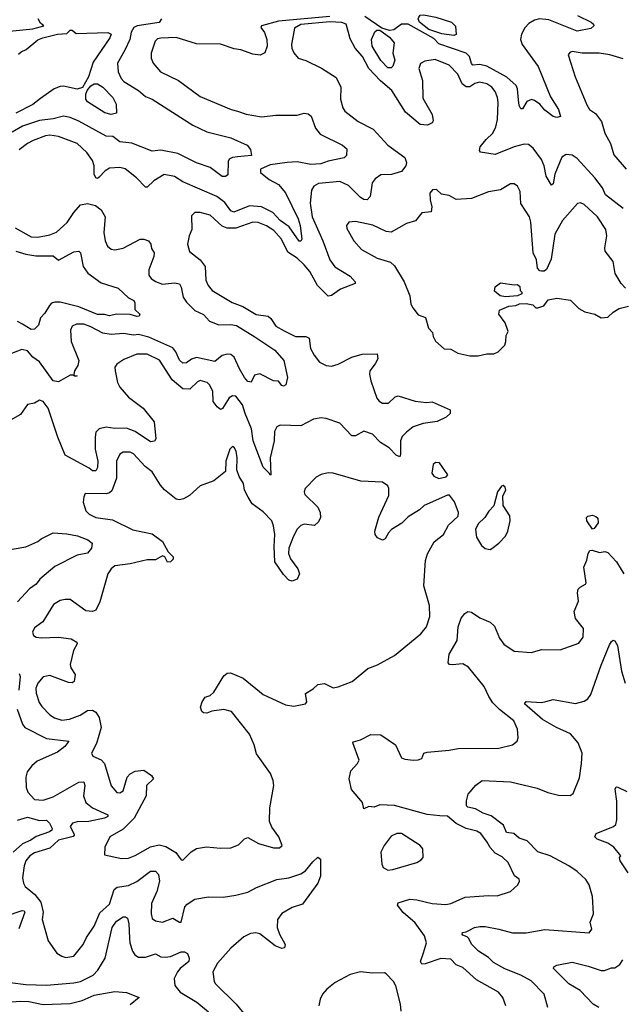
# Model space of a CAD drawing. Extents: x 1468344 to 1613994, y 525695 to 643861.
# Tile 227 of 256: x 1547608 to 1551139, y 592915 to 598680. Entities that reach past the tile are written whole.
import ezdxf

# ---------------------------------------------------------------- set-up
doc = ezdxf.new("R2010")
doc.units = 0

msp = doc.modelspace()

# ---------------------------------------------------------------- linework, layer by layer
at = {"layer": '0CON10XD'}
for points in [[(1550877.5, 598705), (1550956, 598665), (1550970, 598655), (1550972, 598645), (1550955, 598629.4), (1550875, 598612.9), (1550709.6, 598679.6), (1550654.7, 598685.3), (1550625, 598678.4), (1550592.4, 598657.6), (1550568.3, 598631.7), (1550547.7, 598595), (1550543.6, 598565), (1550551.8, 598535), (1550645.8, 598405.8), (1550719.3, 598229.3), (1550766, 598155), (1550777, 598113), (1550755, 598107.5), (1550735, 598114.2), (1550685, 598150.9), (1550655.6, 598185), (1550625, 598207.5), (1550606.4, 598213.6), (1550578.8, 598201.2), (1550555, 598157.5), (1550545, 598158.8), (1550535, 598177.5), (1550530.3, 598210.3), (1550524.7, 598274.7), (1550516.9, 598295), (1550463.1, 598343.1), (1550345, 598408.3), (1550305, 598417.5), (1550264.2, 598414.2), (1550255, 598424.2), (1550244.2, 598465), (1550225, 598483.3), (1550065, 598538.9), (1550035, 598569.4), (1549885.3, 598654.7), (1549845, 598653.8), (1549799.8, 598620.2), (1549775, 598616.7), (1549730.2, 598630.2), (1549629.7, 598699.7)], [(1550152.2, 598587.8), (1550082, 598598), (1550005, 598623.1), (1549950, 598665), (1549943, 598685), (1549946.2, 598695), (1549955, 598707.5), (1549975, 598708.9), (1550047.5, 598695), (1550137.5, 598665), (1550161.7, 598641.7), (1550165, 598594), (1550152.2, 598587.8)], [(1547528.7, 598611.3), (1547685, 598627.5), (1547750, 598645), (1547730, 598660), (1547717.5, 598685)], [(1550411.1, 598195), (1550407.9, 598225), (1550395, 598259.2), (1550375, 598284.4), (1550345, 598305.4), (1550302.5, 598315), (1550275, 598306.8), (1550245, 598286.6), (1550225, 598288), (1550201.1, 598305), (1550175, 598362.2), (1550125, 598414.5), (1550042.7, 598447.3), (1549983, 598437), (1549957, 598423), (1549946.9, 598395), (1549969.3, 598325), (1549970.3, 598220.3), (1550024.2, 598125), (1550031.7, 598088.3), (1550025, 598076.7), (1549996.8, 598063.2), (1549955, 598066.4), (1549869, 598139), (1549788, 598265), (1549722.2, 598322.2), (1549654.2, 598395), (1549617.1, 598465), (1549573.8, 598513.8), (1549545, 598568.8), (1549534.6, 598604.6), (1549521.9, 598655), (1549495, 598664.7), (1549425, 598667.7), (1549255, 598651.3), (1549218.9, 598631.1), (1549200.9, 598535), (1549203.1, 598513.1), (1549215, 598486.7), (1549240, 598455), (1549285, 598441.2), (1549377.2, 598397.2), (1549462.5, 598342.5), (1549490.6, 598285), (1549488, 598215), (1549501.9, 598165), (1549514.4, 598145), (1549592.5, 598085), (1549679.2, 598039.2), (1549765.7, 597945), (1549865, 597872.9), (1549874.6, 597845), (1549871.8, 597825), (1549845, 597791.5), (1549786.3, 597773.7), (1549725, 597772.1), (1549691.7, 597748.3), (1549673.3, 597725), (1549662.5, 597645), (1549645, 597625.6), (1549625, 597627.7), (1549605, 597638.8), (1549535, 597708.5), (1549485, 597733.5), (1549358.7, 597721.3), (1549332.5, 597705), (1549317.9, 597682.1), (1549310.8, 597605), (1549322.1, 597525), (1549385.2, 597385.2), (1549424.7, 597275), (1549455, 597232.3), (1549545, 597178.8), (1549573.8, 597145), (1549573.3, 597135), (1549487.3, 597102.7), (1549435, 597065.6), (1549415, 597061.9), (1549353.9, 597123.9), (1549308, 597205), (1549275, 597245.3), (1549235, 597284.1), (1549178.6, 597318.6), (1549141.7, 597395), (1549097.3, 597445), (1549054.1, 597474.1), (1549005, 597491.9), (1548975, 597494.7), (1548875, 597460), (1548825, 597459.2), (1548795, 597471.1), (1548725, 597536.2), (1548665, 597552.1), (1548635, 597550.6), (1548615, 597532.5), (1548617.7, 597452.3), (1548601.4, 597415), (1548591.9, 597365), (1548603.6, 597323.6), (1548665, 597274.4), (1548694.5, 597235), (1548700, 597155), (1548713, 597123), (1548735.4, 597095.4), (1548854.2, 597024.2), (1548915, 597000.8), (1548993.6, 596953.6), (1549065, 596943.6), (1549080.1, 596930.1), (1549108.5, 596885), (1549157.4, 596857.4), (1549225, 596825.5), (1549284.5, 596825.5), (1549305, 596815.8), (1549313.1, 596755), (1549334.4, 596715), (1549365, 596674.4), (1549405, 596654.6), (1549435, 596652.1), (1549475, 596662.3), (1549555, 596703.3), (1549615, 596721.5), (1549702.7, 596722.7), (1549706.9, 596695), (1549691.9, 596665), (1549660, 596625), (1549657.8, 596605), (1549665.7, 596565), (1549700.6, 596465), (1549715, 596445.8), (1549735, 596434.4), (1549770, 596435), (1549808.3, 596471.7), (1549825, 596477.1), (1549925, 596447.1), (1549991.2, 596438.8), (1550025, 596443.3), (1550130, 596395), (1550130, 596375), (1550107.9, 596352.1), (1550055, 596327.3), (1549973.3, 596315), (1549913.2, 596296.8), (1549875.4, 596264.6), (1549849.6, 596240.4), (1549839.6, 596215), (1549840, 596135), (1549835, 596120), (1549815, 596130), (1549773.2, 596173.2), (1549723.1, 596205), (1549675, 596253.6), (1549625, 596271.2), (1549575, 596243.1), (1549555, 596244.4), (1549485, 596316.8), (1549405, 596345.8), (1549375, 596348.3), (1549329.8, 596340.2), (1549255, 596302.7), (1549133.6, 596306.4), (1549114.7, 596295.3), (1549101.9, 596268.1), (1549099.3, 596215), (1549076.4, 596115), (1549080, 596015), (1549075, 596012.5), (1549072.5, 596022.5), (1549035, 596060), (1548975.8, 596215), (1548967, 596285), (1548929.8, 596375), (1548914, 596425), (1548875, 596475.6), (1548855, 596478.6), (1548835, 596465.6), (1548795.9, 596404.1), (1548785, 596397.8), (1548765, 596412.5), (1548742.6, 596445), (1548739.1, 596505), (1548721.3, 596541.3), (1548706.7, 596556.7), (1548665, 596567.8), (1548649.6, 596560.4), (1548605, 596516.6), (1548565, 596519.4), (1548501.6, 596571.6), (1548426.7, 596686.7), (1548355, 596721.2), (1548295, 596722.5), (1548218.6, 596691.4), (1548177, 596663), (1548165.8, 596645), (1548167.5, 596625), (1548181.5, 596555), (1548195, 596528.6), (1548245, 596470), (1548331.2, 596405), (1548396.9, 596325), (1548406.9, 596225), (1548397.4, 596212.6), (1548375, 596209.1), (1548285, 596268.1), (1548235, 596287.7), (1548165.8, 596285.8), (1548115, 596294.7), (1548075, 596285.3), (1548055.4, 596265), (1548050.8, 596235), (1548050, 596165), (1548065.3, 596094.7), (1548065, 596057.5), (1548055, 596038.6), (1548035, 596038.5), (1548014.8, 596054.8), (1547875, 596129.6), (1547831.1, 596235), (1547774.5, 596405), (1547745, 596444.2), (1547725, 596451.4), (1547695, 596434.3), (1547655, 596426), (1547612.4, 596367.6), (1547555.4, 596334.6)], [(1548440, 598685), (1548425, 598662.9), (1548296.4, 598643.6), (1548276.4, 598633.6), (1548261.9, 598608.1), (1548253.2, 598565), (1548225, 598501.9), (1548181.5, 598425), (1548185.4, 598375), (1548202.7, 598335), (1548219.2, 598319.2), (1548305, 598266.2), (1548345, 598230.4), (1548385, 598214.6), (1548623.1, 598063.1), (1548705, 598022.7), (1548845, 597989.2), (1548941.2, 597945), (1548960.8, 597920.8), (1548967.5, 597885), (1548885, 597876.7), (1548856.1, 597873.9), (1548836.3, 597863.7), (1548830.7, 597849.3), (1548827.7, 597772.3), (1548815, 597761.2), (1548795, 597761.4), (1548723.8, 597815), (1548645, 597842.5), (1548535.8, 597895.8), (1548435, 597915.7), (1548385, 597910), (1548265, 597956.6), (1548194.2, 597964.2), (1548155, 597995.5), (1548115, 597998.6), (1547955.4, 598085.4), (1547905, 598107.3), (1547865, 598114.7), (1547805, 598098.8), (1547725, 598090.9), (1547625, 598057.4), (1547565, 598020.8)], [(1549425, 598699.5), (1549125, 598670.8), (1549024.4, 598645), (1549021.8, 598635), (1549043.5, 598605), (1549056.8, 598565), (1549057.5, 598525), (1549044.3, 598485.7), (1549017.1, 598472.9), (1548975, 598479), (1548905, 598504.2), (1548865, 598509.5), (1548785, 598537.4), (1548645, 598539.3), (1548525, 598575.4), (1548435, 598572.1), (1548415, 598567.3), (1548401.5, 598555), (1548379.6, 598485), (1548379.2, 598455), (1548390.9, 598425), (1548434.4, 598374.4), (1548538, 598325), (1548665, 598231.2), (1548846.7, 598155), (1548885, 598144.3), (1548935, 598127.1), (1549025, 598110.5), (1549109.7, 598120.3), (1549235, 598121.5), (1549275, 598132.2), (1549298.3, 598128.3), (1549316.7, 598115), (1549342.2, 598045), (1549369.1, 598009.1), (1549499.2, 597945), (1549525.8, 597925), (1549522.5, 597885), (1549509.2, 597870.8), (1549415, 597852.2), (1549373.6, 597836.4), (1549315, 597832.8), (1549235, 597847.4), (1549175, 597843.1), (1549075, 597830.3), (1549020, 597805), (1549020, 597785), (1549070, 597745), (1549124.7, 597714.7), (1549165, 597665.5), (1549240.4, 597515), (1549251.4, 597475), (1549260.6, 597395), (1549256.6, 597383.4), (1549245, 597382.5), (1549187.3, 597467.3), (1549135.4, 597505), (1549091.2, 597551.2), (1549025, 597584.3), (1548955, 597589.6), (1548862.7, 597552.7), (1548845, 597560.8), (1548809.4, 597609.4), (1548764, 597644), (1548565, 597730.6), (1548515, 597762.5), (1548455, 597774.5), (1548393.9, 597736.1), (1548355, 597700), (1548345, 597699.5), (1548293.5, 597755), (1548226, 597806), (1548195, 597815.5), (1548135, 597810), (1548109.1, 597795), (1548075, 597758), (1548065, 597751.2), (1548055, 597753.3), (1548045.5, 597775.5), (1548044.6, 597825.4), (1548035, 597855.7), (1548002.6, 597902.6), (1547945, 597955.5), (1547835, 597996.8), (1547785, 598003.6), (1547759.8, 598000.2), (1547687.9, 597972.1), (1547654.5, 597955), (1547605, 597917.3)], [(1547601.5, 598478.5), (1547617.4, 598492.6), (1547646.4, 598505), (1547715, 598562.9), (1547743.3, 598575), (1547830, 598595), (1547885, 598599.7), (1547905, 598618.1), (1547915, 598618.6), (1547939.1, 598599.1), (1548124.3, 598604.3), (1548143.8, 598595), (1548136.9, 598575), (1548038.8, 598431.2), (1548012.3, 598345), (1547975.9, 598284.1), (1547945, 598274.2), (1547865, 598291.2), (1547845, 598290), (1547810, 598275), (1547730.9, 598219.1), (1547686.1, 598183.9), (1547585, 598132.3)], [(1549785, 598397.5), (1549765, 598398.8), (1549725, 598440.4), (1549672.7, 598525), (1549669.8, 598565), (1549690, 598610), (1549701.3, 598618.7), (1549718, 598618), (1549775, 598577.4), (1549801.9, 598545), (1549794.6, 598485), (1549805.8, 598444.2), (1549795, 598407.5), (1549785, 598397.5)], [(1551145, 598450.3), (1551065.3, 598475.3), (1551004.3, 598484.3), (1550903.6, 598483.6), (1550845, 598494.4), (1550830.9, 598489.1), (1550821.4, 598475), (1550862.5, 598345), (1550931.8, 598181.8), (1550947.9, 598155), (1550981.2, 598131.2), (1551018.2, 598085), (1551036.9, 598015), (1551070.3, 597955), (1551088.6, 597888.6), (1551161.5, 597805)], [(1548145, 598125.8), (1548108, 598135), (1548005, 598198.5), (1547995.8, 598215.8), (1547995.3, 598245), (1548003.8, 598266.2), (1548025, 598292.2), (1548045, 598304.4), (1548065, 598304.2), (1548095, 598285.6), (1548155, 598225.5), (1548173.8, 598186.2), (1548175, 598132.5), (1548145, 598125.8)], [(1551145, 597574.2), (1551040.9, 597655), (1551022.2, 597695), (1550977.6, 597755), (1550875, 597866.5), (1550845, 597887.5), (1550809.4, 597890.6), (1550785, 597874.3), (1550744.1, 597775), (1550735, 597720), (1550725, 597710.8), (1550694, 597764), (1550680.5, 597825), (1550665, 597862.5), (1550617.8, 597927.8), (1550589.1, 597949.1), (1550565, 597950.6), (1550505, 597936.1), (1550395, 597890.8), (1550308.8, 597905), (1550302.2, 597915), (1550306.5, 597935), (1550341, 597979), (1550381.2, 598015), (1550398, 598052), (1550407.5, 598095), (1550411.1, 598195)], [(1551158.3, 597108.3), (1551132.5, 597135), (1551096.5, 597195), (1551085, 597263.8), (1551039.2, 597325), (1551037.1, 597345), (1551049.2, 597415), (1551041.7, 597451.7), (1550994, 597525), (1550915, 597598.6), (1550895, 597607.5), (1550875.9, 597604.1), (1550788.8, 597505), (1550744.4, 597425), (1550721.7, 597278.3), (1550695, 597217.5), (1550681.7, 597208.3), (1550665, 597207.5), (1550655, 597210), (1550642.5, 597225), (1550636.4, 597273.6), (1550617.5, 597315), (1550603.8, 597495), (1550596.2, 597525), (1550544.2, 597604.2), (1550540.8, 597675), (1550525, 597706.2), (1550505, 597719.2), (1550485, 597719.2), (1550425.8, 597684.2), (1550355, 597672), (1550255, 597632.5), (1550165, 597628), (1550125, 597650), (1550079.3, 597659.3), (1550050, 597685), (1550027, 597683), (1550012, 597665), (1550012.5, 597625), (1550023.9, 597583.9), (1550020, 597555), (1549965, 597548.8), (1549927.3, 597502.7), (1549875, 597486.2), (1549785, 597436.2), (1549755, 597439.2), (1549678, 597478), (1549575, 597498.1), (1549537.5, 597495), (1549523.8, 597475), (1549525, 597457.5), (1549566, 597385), (1549612, 597335), (1549703.8, 597283.8), (1549780.3, 597260.3), (1549805, 597238), (1549861.4, 597145), (1549895, 597063.3), (1549900.5, 597015), (1549912.4, 596992.4), (1549942.7, 596952.7), (1549986.4, 596936.4), (1550004.1, 596874.1), (1550027.7, 596847.7)], [(1547581.5, 597461.5), (1547675, 597408.2), (1547715, 597406.2), (1547785, 597420.9), (1547825, 597436.2), (1547886.4, 597493.6), (1547925, 597551.9), (1547965, 597596.7), (1548005, 597604), (1548052.1, 597592.1), (1548086.4, 597566.4), (1548108.5, 597525), (1548102.3, 597435), (1548110, 597385), (1548123.1, 597355), (1548145, 597335.6), (1548165, 597333.3), (1548215, 597342.7), (1548315, 597395.5), (1548335, 597395.6), (1548363.8, 597385), (1548376.7, 597366.7), (1548381.3, 597341.3), (1548395.6, 597315), (1548394.3, 597294.3), (1548364.6, 597214.6), (1548365.5, 597185), (1548379.5, 597165), (1548405, 597147.2), (1548445, 597131.8), (1548515, 597139.3), (1548543.8, 597133.8), (1548554.7, 597114.7), (1548567.2, 597055), (1548585, 597026.4), (1548635, 596977.8), (1548685, 596954.6), (1548720.5, 596915), (1548775, 596894.2), (1548844.8, 596895.2), (1548878.8, 596888.8), (1548987.1, 596822.9), (1549104.2, 596745), (1549155.7, 596685), (1549178.1, 596585), (1549167.5, 596542.5), (1549155, 596534.2), (1549145, 596537.5), (1549125, 596563.8), (1549095, 596566.2), (1549015, 596606.7), (1548985, 596598), (1548965, 596557.5), (1548945, 596561.4), (1548925, 596584.4), (1548896.4, 596635), (1548865.6, 596705), (1548845, 596720.6), (1548825, 596722.2), (1548795, 596714.4), (1548750.9, 596679.1), (1548645, 596702.3), (1548615, 596692.1), (1548585, 596671.1), (1548565, 596668.9), (1548545, 596685.6), (1548524, 596735), (1548505, 596759.6), (1548365, 596821.5), (1548305, 596837.7), (1548275, 596833.3), (1548216.4, 596843.6), (1548145, 596836.7), (1548095.4, 596844.6), (1548025, 596882.5), (1547985, 596896.8), (1547942, 596898), (1547915.6, 596885), (1547906.9, 596863.1), (1547910.7, 596795), (1547954.4, 596685), (1547948.8, 596655), (1547929.4, 596625), (1547925.3, 596605.3), (1547927.7, 596597.7), (1547945.7, 596595), (1547935, 596590.9), (1547918.9, 596598.9), (1547905, 596597.8), (1547835, 596560.6), (1547804.8, 596565), (1547725, 596676.5), (1547685, 596704.5), (1547655, 596740.5), (1547621.1, 596748.9), (1547535, 596715.8)], [(1547585, 597324.8), (1547645, 597307.9), (1547702.8, 597297.2), (1547805, 597297.3), (1547835, 597273.1), (1547925, 597321.1), (1547955, 597324), (1547964.3, 597314.3), (1547980.9, 597235), (1548006.8, 597196.8), (1548085, 597140), (1548185, 597107.5), (1548245, 597051.2), (1548277.5, 597035), (1548283, 597023), (1548283.8, 596983.8), (1548312.9, 596955), (1548307.5, 596945), (1548295, 596942.7), (1548255, 596954.5), (1548175, 596955.6), (1548135, 596946.7), (1548104.7, 596954.7), (1548065, 596954.3), (1547955, 596998.6), (1547845, 597025.8), (1547815, 597026.7), (1547795, 597019.6), (1547782.7, 597007.3), (1547755, 596962.5), (1547729.4, 596935), (1547718.5, 596891.5), (1547695, 596868.9), (1547675, 596866.2), (1547625, 596897), (1547595, 596913.5)], [(1550455, 597056.7), (1550423.6, 597063.6), (1550390, 597090), (1550393.3, 597115), (1550425, 597140), (1550505, 597127.5), (1550525, 597130), (1550538.3, 597118.3), (1550540, 597095), (1550550, 597085), (1550550, 597075), (1550525, 597063.3), (1550455, 597056.7)], [(1550027.7, 596847.7), (1550031.2, 596825), (1550045, 596797.5), (1550095, 596753.3), (1550135, 596751.2), (1550175, 596726.7), (1550245, 596711.2), (1550295, 596711.2), (1550345, 596723.8), (1550386.1, 596723.9), (1550412.5, 596735), (1550450, 596775), (1550457.5, 596795), (1550458.3, 596831.7), (1550470, 596855), (1550453.3, 596905), (1550416.2, 596955), (1550420.5, 596979.5), (1550475, 597002), (1550515, 597006.7), (1550536.4, 597016.4), (1550575, 597017.5), (1550615, 597010), (1550633, 596993), (1550645, 596992.5), (1550680, 597005), (1550705, 597040), (1550755, 597048.8), (1550835, 597038.8), (1550885, 596990), (1550919.2, 596969.2), (1550977.5, 596955), (1551015, 596934.3), (1551055, 596938.8), (1551085, 596966.7), (1551121.7, 596988.3), (1551175, 597002.5)], [(1548565, 593758.8), (1548613.2, 593806.8), (1548643.6, 593826.4), (1548703.8, 593836.2), (1548785, 593828.5), (1548845, 593830), (1548891.1, 593848.9), (1548925, 593884), (1548945, 593890.8), (1549006.8, 593856.8), (1549095, 593831.9), (1549129.7, 593830.3), (1549146, 593845), (1549127.5, 593895), (1549085, 593951.2), (1549071.9, 593985), (1549073.3, 594065), (1549096.9, 594195), (1549092.9, 594225), (1549077, 594267), (1548995, 594380.8), (1548981.8, 594435), (1548955.8, 594495.8), (1548848.7, 594628.7), (1548805, 594640.8), (1548735, 594631.2), (1548705, 594618.8), (1548685, 594621.2), (1548675, 594630), (1548668.6, 594655), (1548676.9, 594685), (1548695, 594714), (1548725, 594723.8), (1548746.8, 594743.2), (1548805, 594838.8), (1548825, 594854), (1548844.1, 594855.9), (1548918, 594825), (1549035, 594729.2), (1549165, 594668.6), (1549215, 594660.8), (1549282.5, 594675), (1549290, 594685), (1549283.3, 594735), (1549328.7, 594761.3), (1549355, 594786.7), (1549395, 594793.3), (1549445, 594768.8), (1549475, 594773.8), (1549555.6, 594804.4), (1549648.8, 594881.2), (1549705, 594902.5), (1549805, 594957.5), (1549959.2, 595085), (1549991.4, 595125), (1550010.8, 595185), (1550009.1, 595249.1), (1549976.5, 595365), (1549985.7, 595514.3), (1549997.3, 595552.7), (1550037, 595623), (1550091.2, 595665), (1550120.6, 595719.4), (1550176.7, 595773.3), (1550178.8, 595795), (1550156.1, 595856.1), (1550126.2, 595896.2), (1550115, 595896.7), (1549977.5, 595835), (1549950.3, 595809.7), (1549885, 595768.2), (1549847.2, 595732.8), (1549787.5, 595695), (1549768.5, 595675), (1549750.3, 595639.7), (1549735, 595633.3), (1549705, 595645.6), (1549691.8, 595665), (1549688.8, 595685), (1549712.2, 595767.8), (1549771.5, 595895), (1549771.9, 595935), (1549765, 595950), (1549735, 595971.9), (1549607.6, 595977.6), (1549445, 596025.8), (1549415, 596027.5), (1549375, 596017.5), (1549345, 596002), (1549280.8, 595935), (1549274.5, 595915), (1549279.4, 595899.4), (1549355.8, 595825.8), (1549368.8, 595795), (1549370.4, 595765), (1549359.8, 595740.2), (1549335, 595718.9), (1549275, 595726.5), (1549255, 595718.9), (1549235, 595697.8), (1549212.5, 595655), (1549185.3, 595585), (1549183.2, 595555), (1549194.2, 595524.2), (1549237.8, 595465), (1549248.1, 595435), (1549235, 595404), (1549205, 595392), (1549185, 595398.8), (1549155, 595430.8), (1549103.3, 595505), (1549098.9, 595595), (1549103, 595665), (1549096, 595716), (1549085.3, 595745), (1549035, 595797.9), (1548970, 595845), (1548947.1, 595885), (1548925.9, 595925.9), (1548920, 595965), (1548893.8, 596005), (1548881.2, 596045), (1548882.5, 596115), (1548875.9, 596154.1), (1548866, 596175), (1548855, 596181.2), (1548840, 596165), (1548815.7, 596095), (1548813.3, 596035), (1548745, 595980), (1548665, 595951.2), (1548602.9, 595895), (1548568, 595875), (1548545, 595869.1), (1548525, 595872.7), (1548457.5, 595927.5), (1548434.1, 595954.1), (1548385, 596033.3), (1548343.6, 596063.6), (1548275, 596138.1), (1548255, 596147.5), (1548215, 596147.5), (1548195, 596135.6), (1548175.4, 596095), (1548176.2, 595995), (1548148.1, 595921.9), (1548135, 595910.5), (1548115.3, 595904.7), (1547992.5, 595905), (1547983.6, 595886.4), (1547981.2, 595855), (1547996, 595805), (1548015.5, 595785.5), (1548055, 595764.5), (1548152.1, 595752.1), (1548272.2, 595692.2), (1548385, 595670.5), (1548445, 595625.6), (1548478.7, 595565), (1548507.8, 595535), (1548508, 595522), (1548491.2, 595505), (1548475, 595504.4), (1548458.9, 595535), (1548445, 595540.5), (1548405, 595517.8), (1548355, 595516.6), (1548255.8, 595494.2), (1548165, 595482.7), (1548143.6, 595465), (1548125.3, 595434.7), (1548078, 595272), (1548055, 595223.3), (1548035, 595214), (1547995, 595218.8), (1547905, 595284.2), (1547874.3, 595285.7), (1547845, 595279.2), (1547805.8, 595255), (1547744.3, 595155), (1547709.3, 595129.3), (1547695, 595118.8), (1547684.1, 595094.1), (1547690, 595075), (1547704.2, 595064.2), (1547735, 595060), (1547835, 595064.5), (1547910, 595055), (1547943.3, 595035), (1547945.8, 595025), (1547923.1, 594986.9), (1547904.4, 594905), (1547908.1, 594885), (1547933.1, 594845), (1547926.7, 594805), (1547915, 594796.7), (1547895, 594798.8), (1547785, 594840.8), (1547746.8, 594833.2), (1547715, 594795.8), (1547702.9, 594765), (1547705, 594737.5), (1547722.8, 594682.8), (1547737.6, 594657.6), (1547785, 594609.2), (1547812.4, 594592.4), (1547855, 594578.6), (1547900, 594585), (1547963, 594607), (1548005.4, 594634.6), (1548035, 594636.5), (1548055, 594625.6), (1548074.7, 594595), (1548086.2, 594535), (1548058.8, 594441.2), (1548029.2, 594385), (1548037.1, 594367.1), (1548085, 594345.6), (1548105, 594323.8), (1548144.4, 594194.4), (1548177.5, 594155), (1548195, 594152.2), (1548214, 594165), (1548238.2, 594245), (1548255.3, 594264.7), (1548285, 594280), (1548335, 594285.4), (1548380, 594255), (1548392, 594235), (1548351.5, 594195), (1548348.8, 594135), (1548279.7, 594005), (1548215, 593940.8), (1548136, 593895), (1548108, 593835), (1548105, 593790), (1548205, 593768.6), (1548245, 593770), (1548285, 593785.6), (1548375, 593837.3), (1548425, 593847.8), (1548465, 593838.1), (1548522.7, 593802.7), (1548555, 593760), (1548565, 593758.8)], [(1550065, 595993.8), (1550107, 596003), (1550117.5, 596015), (1550067.5, 596085), (1550045, 596086.7), (1550030, 596075), (1550023.3, 596025), (1550035, 596006.7), (1550065, 595993.8)], [(1550365, 595578.8), (1550375, 595583.8), (1550416.2, 595615), (1550454.2, 595655), (1550468.9, 595685), (1550482.5, 595745), (1550480, 595775), (1550441.2, 595835), (1550438.3, 595891.7), (1550456.7, 595925), (1550452.5, 595942.5), (1550441.7, 595951.7), (1550430.7, 595949.3), (1550407.5, 595915), (1550386.1, 595833.9), (1550357, 595803), (1550333.3, 595765), (1550295, 595728.8), (1550279.4, 595695), (1550285, 595650), (1550315, 595601.2), (1550336.4, 595583.6), (1550365, 595578.8)], [(1550965, 595696.7), (1550932, 595745), (1550928.8, 595765), (1550937.3, 595772.7), (1550965, 595778.5), (1550985, 595771.9), (1550995, 595761.2), (1550998.6, 595735), (1550975, 595701.2), (1550965, 595696.7)], [(1547565, 595580), (1547645, 595593.8), (1547714.8, 595625.2), (1547735, 595640.9), (1547805.5, 595674.5), (1547885, 595670), (1547947.8, 595657.8), (1548006.7, 595635), (1548032.5, 595615), (1548028.8, 595585), (1548005, 595555.8), (1547945, 595543.8), (1547815, 595478.1), (1547726.2, 595405), (1547705.5, 595375), (1547665, 595348.5), (1547595, 595271.4)], [(1550456.7, 592905), (1550438.8, 592955), (1550413.8, 592985), (1550285, 593058.9), (1550205, 593130), (1550165.5, 593145.5), (1550135, 593178.8), (1550075, 593183.3), (1549985, 593151.4), (1549965, 593150), (1549956, 593165), (1549974.8, 593215.2), (1549991.1, 593275), (1549979.7, 593315), (1549925, 593391.2), (1549855, 593451.4), (1549822, 593495), (1549825, 593508.8), (1549895, 593529.6), (1549935, 593526.1), (1550025, 593504.7), (1550105, 593500), (1550135, 593505.5), (1550217.6, 593542.4), (1550355, 593552), (1550405, 593550), (1550485, 593576.2), (1550526.7, 593615), (1550536.7, 593635), (1550535, 593646.7), (1550507.7, 593667.7), (1550470, 593745), (1550435, 593777.5), (1550395, 593800), (1550365, 593832.9), (1550348.1, 593865), (1550309.4, 593915), (1550287.6, 593927.6), (1550225, 593944.2), (1550165, 593972.5), (1550115, 594015.6), (1550071, 594019), (1549995, 594025.9), (1549805, 594079.7), (1549717.6, 594082.4), (1549685, 594069.6), (1549655, 594072.1), (1549625, 594060), (1549616.2, 594096.2), (1549552, 594172), (1549538, 594235), (1549548.8, 594281.2), (1549588, 594325), (1549597.1, 594345), (1549560, 594445), (1549565, 594452.5), (1549605, 594462.5), (1549665.7, 594494.3), (1549725, 594493.2), (1549810.5, 594435), (1549845, 594358.5), (1549865, 594349.6), (1549915, 594343.8), (1549943.7, 594346.3), (1549963.8, 594355), (1549975.7, 594384.3), (1549995, 594391.5), (1550125, 594401.9), (1550177.3, 594412.7), (1550415.4, 594414.6), (1550495.8, 594434.2), (1550523.8, 594455), (1550528.8, 594475), (1550524.2, 594525), (1550503.7, 594573.7), (1550420, 594640), (1550380.5, 594680.5), (1550356.7, 594716.7), (1550330.5, 594775), (1550238.9, 594888.9), (1550205, 594907.7), (1550142.2, 594902.2), (1550127.5, 594905), (1550118.8, 594915), (1550124.3, 594965), (1550172.2, 595045), (1550176.7, 595125), (1550196, 595175), (1550216.8, 595203.2), (1550235, 595215.8), (1550255, 595210), (1550305, 595176.9), (1550365, 595152.9), (1550389.4, 595129.4), (1550418.7, 595058.7), (1550444.4, 595024.4), (1550505, 594982.5), (1550605, 594974.2), (1550668.3, 594991.7), (1550775, 594990), (1550885, 595028.8), (1550910, 595065), (1550911.2, 595115), (1550864.4, 595174.4), (1550857.8, 595215), (1550882.5, 595275), (1550877.5, 595325), (1550881.1, 595345), (1550892, 595358), (1550924, 595375), (1550926.6, 595383.4), (1550914.3, 595475), (1550931.9, 595515), (1550938.4, 595555), (1550948.8, 595571.2), (1550963.4, 595573.4), (1551005, 595560.5), (1551037, 595567), (1551055, 595560), (1551105.4, 595505.4), (1551147.5, 595435)], [(1550702.7, 592895), (1550680.6, 592975), (1550605, 593051.8), (1550544.8, 593084.8), (1550451.5, 593121.5), (1550385, 593160.4), (1550355, 593188.5), (1550296.9, 593225), (1550257.8, 593265), (1550238.3, 593301.7), (1550230.7, 593310.7), (1550205, 593320), (1550200, 593325), (1550202.5, 593335), (1550225, 593340), (1550272.5, 593365), (1550305, 593370), (1550335, 593370), (1550415, 593354.6), (1550495, 593333.3), (1550575, 593332.3), (1550685, 593353.3), (1550945, 593333.8), (1550961.2, 593355), (1550950, 593395), (1550970, 593445), (1550964, 593545), (1550944.2, 593615), (1550925.8, 593645), (1550875, 593693.3), (1550825.6, 593725), (1550715.7, 593785), (1550645, 593807.1), (1550581.2, 593871.2), (1550535, 593887.6), (1550504.4, 593914.4), (1550461.2, 593921.2), (1550443.3, 593963.3), (1550371.1, 594018.9), (1550323.7, 594033.7), (1550278.8, 594058.8), (1550235, 594068.9), (1550226.6, 594076.6), (1550226, 594106), (1550236.9, 594145), (1550281.3, 594198.7), (1550317.5, 594225), (1550485, 594217.8), (1550639.4, 594179.4), (1550703.3, 594155), (1550765, 594140), (1550833, 594137), (1550850.7, 594149.3), (1550888.3, 594241.7), (1550900.5, 594325), (1550903.6, 594385), (1550880, 594445), (1550835, 594497.7), (1550752.9, 594535), (1550672.4, 594582.4), (1550566, 594675), (1550575, 594687.1), (1550665, 594681.1), (1550691.9, 594688.1), (1550735, 594699.7), (1550865, 594676.5), (1550915, 594690), (1550937.4, 594702.6), (1550955, 594728.8), (1551015, 594901.2), (1551065, 595020), (1551075, 595040), (1551085, 595046.7), (1551095, 595043.3), (1551111.4, 595015), (1551133.5, 594865), (1551155.4, 594795)], [(1547605, 594852), (1547611.8, 594835), (1547602.5, 594755)], [(1547592.8, 594642.8), (1547625, 594554.4), (1547638.9, 594535), (1547765, 594471.2), (1547896, 594455), (1547872.3, 594425), (1547829, 594391), (1547711, 594339), (1547678.7, 594311.3), (1547652.7, 594275), (1547643.8, 594245), (1547646.7, 594185), (1547656, 594156), (1547695, 594114.6), (1547745, 594109.3), (1547805, 594129.2), (1547955, 594215.3), (1547985, 594216.5), (1547990.9, 594195), (1547982.7, 594135), (1547996.7, 594096.7), (1548034.5, 594065), (1548125.8, 594025), (1548124.3, 594015), (1548106, 594004), (1548014.1, 593985.9)], [(1551174.2, 593684.2), (1551126.2, 593755), (1551122.5, 593775), (1551130, 593785), (1551090, 593835), (1551055, 593857.5), (1550991.5, 593881.5), (1550978.6, 593895), (1550986.2, 593915), (1551088, 593955), (1551101.9, 593968.1), (1551106.7, 593995), (1551107.5, 594105), (1551096.7, 594175), (1551102.5, 594187.5), (1551113.3, 594186.7), (1551165, 594161.2)], [(1547595, 593993.9), (1547655, 594009.7), (1547725, 593990.7), (1547765, 593992.5), (1547783.9, 593975), (1547798.4, 593945), (1547796.9, 593935), (1547782.9, 593925), (1547705, 593897.4), (1547673.9, 593876.1), (1547625, 593855.2), (1547570.5, 593805)], [(1548014.1, 593985.9), (1547945, 593983.3), (1547917.8, 593975), (1547904.7, 593955), (1547925.9, 593915), (1547928.5, 593905), (1547922.4, 593897.6), (1547835.5, 593875), (1547785, 593828.4), (1547695, 593802.4), (1547668.5, 593785), (1547644.6, 593755), (1547634.6, 593725), (1547625.5, 593655), (1547630, 593625), (1547641.4, 593605), (1547697.5, 593557.5), (1547732.3, 593512.3), (1547746, 593455), (1547740.7, 593410.7), (1547775.6, 593285.6), (1547826.7, 593215), (1547855.8, 593195.8), (1547878.8, 593188.8), (1547925, 593197.5), (1547980.6, 593265), (1548000, 593305), (1548045, 593371.4), (1548078.8, 593451.2), (1548135, 593501.1), (1548162.6, 593587.4), (1548180.1, 593599.9), (1548245, 593611.2), (1548295, 593634.1), (1548375, 593694.4), (1548404.5, 593694.5), (1548421.1, 593675), (1548426.8, 593635), (1548411.7, 593575), (1548381.5, 593505), (1548378.9, 593445), (1548385, 593416.7), (1548405, 593402.5), (1548445, 593395.8), (1548505, 593420), (1548545, 593395.8), (1548555, 593396), (1548575.7, 593485), (1548589.5, 593500.5), (1548635, 593529.5), (1548715, 593544.6), (1548801.5, 593541.5), (1548875, 593552.8), (1548945, 593572), (1548995, 593598.9), (1549115, 593644.6), (1549185, 593654.6), (1549255, 593678.4), (1549283.3, 593696.7), (1549325, 593748.9), (1549355, 593775.7), (1549371.2, 593765), (1549370.4, 593665), (1549355.4, 593625), (1549265, 593501.4), (1549205, 593481.2), (1549143.8, 593446.2), (1549118.7, 593411.3), (1549117.3, 593365), (1549130.7, 593325), (1549163.1, 593265), (1549160, 593245), (1549145, 593241.9), (1549105, 593257.3), (1549015, 593327.8), (1548992.9, 593332.9), (1548961.2, 593328.8), (1548920.7, 593309.3), (1548845, 593243.1), (1548766.7, 593155), (1548740, 593105), (1548747.3, 593047.3), (1548755.5, 593035.5), (1548877.5, 592915), (1548975, 592796.9)], [(1549765, 593699.2), (1549795, 593704.4), (1549934.4, 593745.6), (1549960.3, 593759.7), (1549972.5, 593775), (1549970.8, 593825), (1549955.5, 593845.5), (1549845.6, 593915.6), (1549817.5, 593915), (1549785, 593899.2), (1549744, 593845), (1549723.8, 593805), (1549730, 593735), (1549738, 593715), (1549765, 593699.2)], [(1547525, 593431.3), (1547623.8, 593463.8), (1547635, 593461.9), (1547638.4, 593455), (1547603.1, 593356.9)], [(1547552.4, 593042.4), (1547645, 593030.7), (1547765, 593027.6), (1547925, 593040.6), (1547965, 593049.1), (1548038.2, 593085), (1548066.2, 593115), (1548108.8, 593185), (1548150.4, 593365), (1548175, 593401.2), (1548215, 593426.4), (1548227.8, 593427.8), (1548240, 593420), (1548248.2, 593385), (1548252.4, 593302.4), (1548254.3, 593274.3), (1548269.1, 593225), (1548284, 593204), (1548305, 593190.6), (1548345, 593189.8), (1548405, 593211.2), (1548435, 593193.2), (1548460.9, 593190.9), (1548491.9, 593195), (1548555, 593221.9), (1548575, 593221.6), (1548592.2, 593212.2), (1548601.1, 593185), (1548598.5, 593165), (1548548.2, 593125), (1548532.3, 593105), (1548512.8, 593065), (1548517.3, 593025), (1548549.1, 592985), (1548646.8, 592926.8), (1548715, 592871.5)], [(1551002, 592895), (1550968, 592915), (1550891.4, 592995), (1550826.7, 593035), (1550735.8, 593125), (1550738.8, 593135), (1550755, 593144.3), (1550845, 593161.9), (1550938.9, 593138.9), (1551015, 593112.7), (1551035, 593111.9), (1551075, 593127.5), (1551095, 593128.8), (1551125, 593147.5), (1551142.5, 593175)], [(1549844, 592875), (1549840, 592915), (1549813, 593023), (1549798.8, 593048.8), (1549755, 593093.3), (1549745, 593098.8), (1549675, 593097.1), (1549605.9, 593104.1), (1549545, 593090), (1549457.4, 593042.6), (1549407.2, 593002.8), (1549382.9, 592975), (1549368.1, 592945), (1549361.9, 592905)], [(1547375, 592891.6), (1547485, 592923.5), (1547613.3, 592933.3), (1547661.7, 592931.7), (1547745, 592914.4), (1547905, 592918.7), (1547975, 592937.3), (1548045, 592968.7), (1548165, 592988.9), (1548235, 592984), (1548307.5, 592955), (1548255, 592912.5)]]:
    msp.add_lwpolyline(points, dxfattribs=at)

doc.saveas('drawing.dxf')
